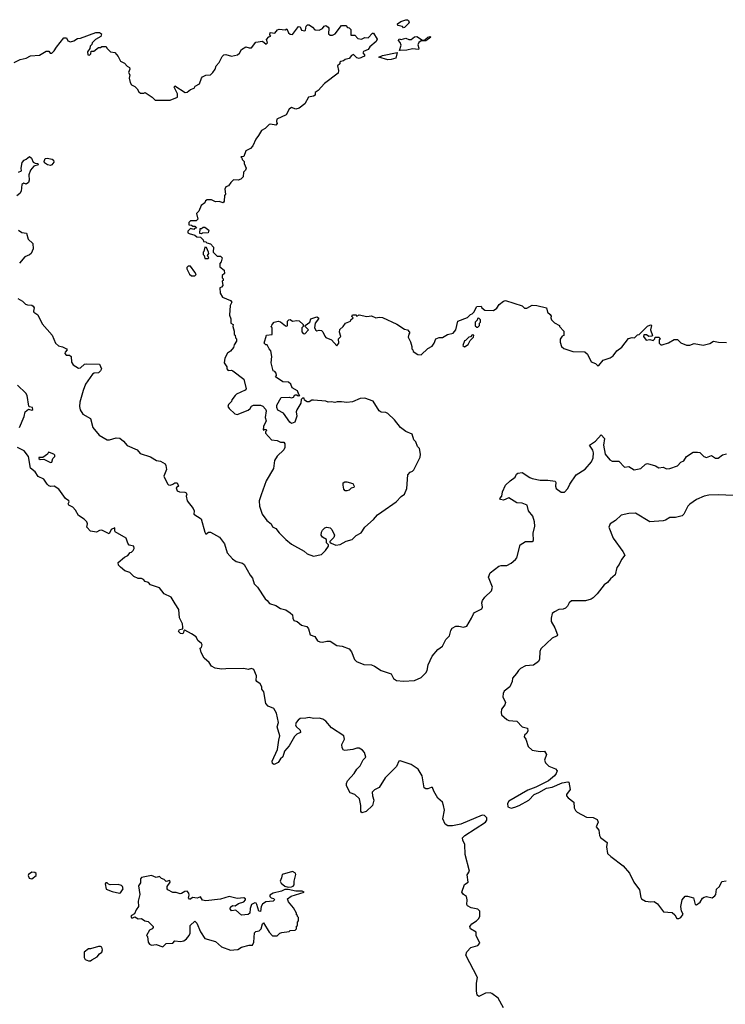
# Model space of a CAD drawing. Extents: x 2551545 to 2886624, y 315747 to 489036.
# Tile 41 of 119: x 2612946 to 2619305, y 358814 to 367692. Entities that reach past the tile are written whole.
import ezdxf

# ---------------------------------------------------------------- set-up
doc = ezdxf.new("R2010")
doc.units = 0

msp = doc.modelspace()

# ---------------------------------------------------------------- linework, layer by layer
at = {"layer": '0CON10XD'}
for points in [[(2616405, 367620), (2616395, 367630), (2616355, 367640), (2616350, 367655), (2616380, 367675), (2616425, 367692.5), (2616441.7, 367691.7), (2616450, 367685), (2616457, 367663), (2616415, 367622.5), (2616405, 367620)], [(2612895, 367307.5), (2612950, 367335), (2613004.1, 367345.9), (2613045, 367366), (2613125, 367373.3), (2613185, 367408.8), (2613208.8, 367408.8), (2613221.7, 367391.7), (2613235, 367390), (2613258.3, 367411.7), (2613277.5, 367445), (2613345, 367530), (2613368.3, 367528.3), (2613380.7, 367500.7), (2613405, 367493.8), (2613435, 367503.3), (2613466.2, 367523.8), (2613495, 367526.2), (2613633.6, 367576.4), (2613666.1, 367576.1), (2613682.5, 367565), (2613678.3, 367541.7), (2613630, 367515), (2613600, 367485), (2613595, 367470), (2613580, 367455), (2613577.5, 367432.5), (2613558.3, 367401.7), (2613560, 367375), (2613576.1, 367373.9), (2613587.5, 367385), (2613591.7, 367408.3), (2613615, 367407.5), (2613655, 367442.5), (2613675, 367442.5), (2613685, 367450), (2613725, 367450), (2613730, 367435), (2613763, 367403), (2613805, 367397.5), (2613835, 367360), (2613855, 367317.5), (2613890.7, 367300.7), (2613913.3, 367273.3), (2613935, 367260), (2613937.5, 367245), (2613927.5, 367215), (2613940, 367195), (2613932.5, 367165), (2613942.5, 367125), (2613953.6, 367103.6), (2613985, 367090), (2614005, 367070), (2614020.7, 367040.7), (2614035, 367030), (2614065, 367030), (2614077, 367037), (2614140, 366995), (2614168.3, 366968.3), (2614253.3, 366966.7), (2614303, 366967), (2614367.3, 366992.7), (2614367.5, 367025), (2614337.5, 367085), (2614343.3, 367096.7), (2614436.4, 367036.4), (2614455, 367038.8), (2614485, 367063.3), (2614517.5, 367075), (2614527, 367093), (2614566.7, 367115), (2614583.3, 367165), (2614595, 367177.5), (2614625, 367192.5), (2614665, 367196.7), (2614687.5, 367215), (2614707.5, 367245), (2614716.7, 367275), (2614744, 367305), (2614770.3, 367359.7), (2614785, 367376.7), (2614805, 367380), (2614855, 367362.5), (2614910, 367375), (2614928.3, 367391.7), (2614946.4, 367423.6), (2614985, 367447.5), (2615015, 367437.5), (2615035, 367440), (2615075, 367490), (2615135, 367497.5), (2615168.3, 367471.7), (2615180, 367485), (2615170, 367515), (2615191.7, 367538.3), (2615210, 367545), (2615200, 367555), (2615203, 367577), (2615245, 367570), (2615268.3, 367601.7), (2615285, 367607.5), (2615337.5, 367602.5), (2615355, 367610), (2615370, 367575), (2615385, 367562.5), (2615405, 367560), (2615458.3, 367631.7), (2615475, 367627.5), (2615487, 367597), (2615515, 367593.3), (2615521.7, 367598.3), (2615527.5, 367635), (2615540, 367645), (2615555, 367646.7), (2615585.9, 367625.9), (2615605, 367602.5), (2615645, 367597.5), (2615675, 367612.5), (2615690, 367635), (2615705, 367640), (2615726.4, 367626.4), (2615732.5, 367615), (2615730, 367565), (2615745, 367552.5), (2615765, 367552.5), (2615790, 367565), (2615845, 367640), (2615885, 367640), (2615901.7, 367621.7), (2615915, 367620), (2615930, 367605), (2615931.7, 367551.7), (2615965, 367552.5), (2615993.3, 367523.3), (2616025, 367517.5), (2616055, 367532.5), (2616085, 367530), (2616125, 367570), (2616135, 367570), (2616167, 367517), (2616160, 367495), (2616101.4, 367448.6), (2616085, 367423.3), (2616043.3, 367405), (2616037.5, 367395), (2616053.3, 367375), (2616052.5, 367365), (2616005, 367342), (2615985, 367348), (2615955, 367378.8), (2615935, 367368.8), (2615915, 367343.3), (2615880, 367335), (2615865, 367322.5), (2615840, 367315), (2615831.7, 367308.3), (2615830, 367295), (2615810, 367275), (2615820, 367235), (2615815, 367210), (2615693.6, 367116.4), (2615635, 367052.5), (2615610, 367035), (2615609.3, 367010.7), (2615595, 367002.5), (2615550, 366995), (2615515, 366932.5), (2615465.9, 366894.1), (2615435, 366886.7), (2615395, 366900), (2615375, 366886.7), (2615346.4, 366833.6), (2615262.5, 366795), (2615260, 366775), (2615267.5, 366755), (2615255, 366740), (2615205, 366750), (2615193, 366747), (2615159.3, 366710.7), (2615125, 366692.5), (2615098.3, 366648.3), (2615073.8, 366615), (2615046.4, 366553.6), (2615025, 366530), (2614985, 366510), (2614965, 366460), (2614940, 366455), (2614948.3, 366448.3), (2614951.7, 366431.7), (2614970, 366415), (2614970, 366395), (2614987.5, 366355), (2614982.5, 366335), (2614963, 366317), (2614960, 366275), (2614937.5, 366255), (2614915, 366246.7), (2614873, 366247), (2614847.5, 366225), (2614827.5, 366195), (2614803.3, 366185), (2614794, 366165), (2614801.7, 366118.3), (2614793, 366107), (2614787.5, 366055), (2614778.3, 366041.7), (2614745, 366052.5), (2614710.7, 366050.7), (2614675, 366067.5), (2614635, 366067.5), (2614621.7, 366058.3), (2614615, 366040), (2614581.7, 366018.3), (2614560, 365965), (2614540, 365945), (2614550, 365895), (2614535, 365880), (2614485, 365880), (2614470, 365865), (2614471.7, 365841.7), (2614495, 365840), (2614505, 365830), (2614525, 365830), (2614538.3, 365811.7), (2614521.7, 365808.3), (2614515, 365800), (2614485, 365810), (2614460, 365785), (2614461.7, 365771.7), (2614473, 365763), (2614525, 365750), (2614543, 365733), (2614575, 365730), (2614598.3, 365708.3), (2614601.7, 365691.7), (2614625, 365690), (2614631.7, 365681.7), (2614665, 365670), (2614691.7, 365641.7), (2614690, 365595), (2614725, 365560), (2614755, 365560), (2614770, 365545), (2614761.7, 365508.3), (2614750, 365495), (2614750, 365465), (2614787.5, 365435), (2614792.5, 365405), (2614770, 365385), (2614770, 365365), (2614780, 365355), (2614778.3, 365341.7), (2614770, 365335), (2614777.5, 365295), (2614765, 365280), (2614750, 365275), (2614752.5, 365225), (2614775, 365190), (2614845, 365160), (2614856.4, 365146.4), (2614842.5, 365115), (2614838.3, 365028.3), (2614850, 364995), (2614850, 364955), (2614870, 364945), (2614867.5, 364925), (2614880, 364885), (2614880, 364855), (2614888.3, 364848.3), (2614890, 364825), (2614900, 364815), (2614900, 364795), (2614878.3, 364761.7), (2614872.5, 364735), (2614846.4, 364703.6), (2614820, 364685), (2614795, 364640), (2614788.3, 364598.3), (2614811.7, 364561.7), (2614813, 364543), (2614825, 364530), (2614855, 364532.5), (2614867, 364527), (2614965, 364450), (2614987.5, 364365), (2614977, 364353), (2614900, 364315), (2614887, 364303), (2614857.5, 364265), (2614855, 364250), (2614828.3, 364221.7), (2614822.5, 364205), (2614832.5, 364185), (2614885, 364137.5), (2614905, 364133.3), (2615005, 364172.5), (2615023, 364187), (2615033.6, 364206.4), (2615053.6, 364216.4), (2615115, 364217.5), (2615137, 364207), (2615160.7, 364180.7), (2615166.7, 364165), (2615157.5, 364105), (2615167.5, 364075), (2615142.5, 364025), (2615140, 363995), (2615145, 363990), (2615155, 364000), (2615168.3, 363998.3), (2615170, 363985), (2615161.7, 363978.3), (2615160, 363965), (2615213.9, 363903.9), (2615265, 363896.7), (2615295, 363882.5), (2615325, 363882.5), (2615336.4, 363866.4), (2615336.2, 363835), (2615326.2, 363815), (2615265, 363756.7), (2615242.3, 363717.7), (2615233.9, 363646.1), (2615166, 363535), (2615121.7, 363408.3)], [(2616375, 367414), (2616370, 367415), (2616384.1, 367464.1), (2616376.2, 367486.2), (2616360, 367505), (2616365, 367520), (2616385, 367512.5), (2616425, 367526.2), (2616454.4, 367514.4), (2616475, 367514.3), (2616505, 367536.7), (2616525, 367540), (2616575, 367507.5), (2616593, 367507), (2616625, 367536.2), (2616645, 367540), (2616650, 367535), (2616605, 367502.5), (2616565, 367501.2), (2616542.8, 367487.2), (2616535.5, 367465), (2616543.3, 367435), (2616540, 367425), (2616485, 367430.8), (2616435, 367417.5), (2616375, 367414)], [(2616265, 367330), (2616183.3, 367355), (2616215, 367371.1), (2616346.4, 367396.4), (2616334.3, 367345.7), (2616295, 367334.5), (2616265, 367330)], [(2612935, 366317.5), (2612961.7, 366328.3), (2612958.8, 366355), (2612967.5, 366405), (2612985, 366426.7), (2613005, 366433.3), (2613035, 366457.5), (2613053.6, 366443.6), (2613068.9, 366408.9), (2613085, 366397.5), (2613110, 366395), (2613112.5, 366385), (2613075, 366372), (2613044.2, 366335), (2613028.8, 366295), (2613032.2, 366245), (2613025, 366224.2), (2613005, 366209.2), (2612982.7, 366217.3), (2612964.3, 366205.7), (2612960, 366145), (2612947.5, 366125), (2612920, 366105)], [(2613225, 366377.5), (2613196.4, 366383.6), (2613170.7, 366400.7), (2613167.5, 366415), (2613175, 366440), (2613195, 366443.3), (2613240, 366435), (2613250, 366425), (2613253, 366407), (2613235, 366382.5), (2613225, 366377.5)], [(2614585, 365760), (2614570, 365765), (2614571.7, 365808.3), (2614585, 365810), (2614598.3, 365821.7), (2614615, 365822.5), (2614650, 365795), (2614645, 365770), (2614595, 365767.5), (2614585, 365760)], [(2612935.4, 365795.4), (2612964.4, 365774.5), (2613007.5, 365767.5), (2613022.2, 365712.2), (2613066, 365675), (2613066.2, 365625), (2613048.1, 365585), (2613035, 365571.9), (2612991.2, 365555), (2612943.1, 365496.9)], [(2614645, 365540), (2614650, 365545), (2614640, 365565), (2614650, 365585), (2614647, 365597), (2614628.3, 365638.3), (2614615, 365640), (2614607, 365603), (2614600, 365595), (2614600, 365575), (2614610, 365565), (2614615, 365540), (2614645, 365540)], [(2614525, 365382.5), (2614536.7, 365395), (2614523.8, 365415), (2614485, 365470), (2614465, 365470), (2614453, 365457), (2614452.5, 365445), (2614475, 365397.5), (2614495, 365382.5), (2614525, 365382.5)], [(2612929.6, 365179.6), (2612972.5, 365155), (2612997.9, 365127.9), (2613015, 365120.8), (2613055, 365118), (2613068.8, 365108.8), (2613076.7, 365095), (2613070, 365065), (2613073.3, 365055), (2613110.5, 365030.4), (2613149.7, 364949.7), (2613237.3, 364847.3), (2613269.2, 364775), (2613295, 364751.8), (2613332.7, 364742.7), (2613369.2, 364725), (2613374, 364715), (2613356, 364695), (2613353.5, 364683.5), (2613365, 364668.6), (2613395, 364666.2), (2613408.5, 364655), (2613412.2, 364605), (2613429.2, 364579.2), (2613475, 364548.9), (2613495, 364552.9), (2613530.8, 364585), (2613545, 364590), (2613665, 364587.5), (2613684, 364545), (2613675, 364526.2), (2613655, 364509.4), (2613615.8, 364504.2), (2613603.3, 364496.7), (2613540.5, 364405), (2613518.8, 364348.8), (2613486.8, 364243.2), (2613485.6, 364205), (2613491.9, 364175), (2613515, 364135.8), (2613584, 364095), (2613604.2, 364015), (2613661.2, 363945), (2613735, 363904), (2613755, 363903.8), (2613815, 363922.5), (2613849.5, 363919.6), (2613883, 363893), (2613913.9, 363853.9), (2614003.6, 363813.6), (2614031.7, 363781.7), (2614125, 363750), (2614178.3, 363718.3), (2614215, 363710), (2614256.4, 363686.4), (2614263.8, 363673.8), (2614268.8, 363635), (2614246, 363575), (2614277.3, 363507.3), (2614288.3, 363498.3), (2614305, 363495.7), (2614327.3, 363502.7), (2614345, 363516.7), (2614365, 363516.7), (2614377.5, 363485), (2614355, 363470), (2614365, 363443.8), (2614385, 363433.8), (2614433, 363433), (2614446.7, 363425), (2614452.5, 363415), (2614447.5, 363395), (2614456.2, 363355), (2614510, 363285), (2614517.5, 363265), (2614516.2, 363235), (2614581.8, 363191.8), (2614615, 363072.5), (2614625, 363054), (2614648.9, 363071.1), (2614665, 363072.2), (2614745.8, 363025), (2614792.9, 362965), (2614815.8, 362885.8), (2614865, 362831.2), (2614895.8, 362805.8), (2614955, 362792), (2614970.3, 362780.3), (2615022.4, 362682.4), (2615044.2, 362655), (2615060.6, 362605), (2615089.2, 362575), (2615158.7, 362468.7), (2615177.5, 362455), (2615197.9, 362427.9), (2615255, 362410.8), (2615295, 362384.2), (2615345, 362371.4), (2615382.9, 362345), (2615404.2, 362325), (2615406.2, 362295), (2615416.1, 362276.1), (2615446.7, 362265), (2615485, 362232.5), (2615535, 362219.2), (2615550.2, 362200.2), (2615562.9, 362145), (2615605, 362129.2), (2615630.3, 362090.3), (2615651.2, 362081.2), (2615675, 362078.2), (2615715, 362088.5), (2615745, 362087.5), (2615805, 362048.6), (2615852.5, 362042.5), (2615915, 362018.8), (2615935, 361993.3), (2615964.4, 361924.4), (2615980, 361905), (2616048.3, 361878.3), (2616115, 361874), (2616145, 361862), (2616204.4, 361824.4), (2616293.6, 361793.6), (2616315, 361752.5), (2616342.3, 361732.3), (2616405, 361728), (2616505, 361734.2), (2616565, 361760), (2616607.3, 361802.7), (2616618, 361825), (2616625.8, 361875), (2616664, 361954), (2616715, 362013.3), (2616755, 362043.8), (2616786, 362104), (2616820.5, 362135), (2616831.5, 362185), (2616842.5, 362205), (2616875, 362224), (2616905, 362223.8), (2616945, 362213.8), (2616975, 362223.8), (2617016.7, 362295), (2617034.3, 362335), (2617045, 362346), (2617110.8, 362379.2), (2617115.8, 362395), (2617110.5, 362435), (2617116.2, 362453.8), (2617138.6, 362485), (2617199.2, 362540.8), (2617205.5, 362575), (2617170.8, 362665), (2617186, 362705), (2617265, 362765.5), (2617285, 362771.1), (2617335, 362770), (2617375, 362790.5), (2617415, 362824.5), (2617425, 362840), (2617455, 362956.2), (2617505, 362985.8), (2617565, 362986.7), (2617576.2, 362995), (2617573.6, 363063.6), (2617588.1, 363125), (2617585.8, 363165.8), (2617571.2, 363215), (2617532.7, 363262.7), (2617520, 363315), (2617475, 363333.3), (2617425, 363336.2), (2617355, 363381.2), (2617305, 363361.2), (2617280, 363365), (2617272.5, 363375), (2617292.5, 363395), (2617296, 363435), (2617323.8, 363495), (2617365.3, 363534.7), (2617411.4, 363568.6), (2617424.2, 363595), (2617435, 363604), (2617475, 363608.1), (2617543.1, 363563.1), (2617565, 363555.5), (2617635, 363538.9), (2617705, 363540.6), (2617771.4, 363531.4), (2617779.1, 363519.1), (2617773.5, 363485), (2617780, 363465), (2617825, 363430.8), (2617855, 363432), (2617885.4, 363464.6), (2617903.1, 363505), (2617961.8, 363588.2), (2618041.9, 363638.1), (2618098.1, 363705), (2618115, 363742.5), (2618117.9, 363787.9), (2618111.3, 363811.3), (2618081.2, 363855), (2618135, 363891.4), (2618185, 363950), (2618216, 363915), (2618206.9, 363855), (2618223.1, 363775), (2618265, 363724.2), (2618285, 363711.4), (2618345, 363710), (2618395, 363657.5), (2618435, 363664), (2618484.4, 363634.5)], [(2615121.7, 363408.3), (2615104, 363355), (2615108, 363305), (2615132.3, 363232.3), (2615173.8, 363175), (2615211.2, 363145), (2615225, 363120), (2615255, 363103.3), (2615285, 363063.8), (2615344.5, 363004.5), (2615394.4, 362964.4), (2615511.2, 362901.2), (2615536.4, 362876.4), (2615595, 362856.2), (2615665, 362871.2), (2615702.5, 362905), (2615730, 362945), (2615728.3, 362958.3), (2615710, 362975), (2615710, 363005), (2615675, 363027.5), (2615663.3, 363045), (2615665, 363070), (2615675, 363090), (2615695, 363110), (2615715, 363117.5), (2615745, 363110), (2615760, 363095), (2615782.5, 363045), (2615778.3, 363021.7), (2615741.7, 362988.3), (2615741.7, 362981.7), (2615751.7, 362971.7), (2615793.6, 362953.6), (2615835, 362958.8), (2615889.7, 362990.3), (2615943.3, 363005), (2615979.7, 363040.3), (2616023.3, 363065), (2616056.7, 363115), (2616135, 363186), (2616172, 363228), (2616208.8, 363255), (2616340, 363345), (2616385, 363393.3), (2616415, 363413.3), (2616433.8, 363465), (2616443, 363587), (2616465, 363612.5), (2616485, 363620), (2616497.3, 363632.7), (2616555, 363747.5), (2616559.2, 363775), (2616550, 363825), (2616531.2, 363845), (2616516.2, 363885), (2616498.8, 363905), (2616483.9, 363953.9), (2616425, 363978.8), (2616376.7, 364015), (2616323.9, 364083.9), (2616265, 364140), (2616245, 364150), (2616205, 364153.3), (2616186.1, 364166.1), (2616133, 364253), (2616055, 364280), (2616015, 364276.7), (2615945, 364246.7), (2615895, 364240), (2615845, 364247.5), (2615807, 364247), (2615785, 364240), (2615755, 364247.5), (2615725, 364243.3), (2615705, 364252.5), (2615595, 364262.5), (2615578.3, 364261.7), (2615555, 364247.5), (2615537, 364247), (2615511.7, 364261.7), (2615508.3, 364278.3), (2615495, 364280), (2615481.7, 364268.3), (2615480, 364235), (2615442.5, 364175), (2615437.5, 364155), (2615443, 364117), (2615427, 364063), (2615395, 364052.5), (2615381.7, 364061.7), (2615323, 364143), (2615272, 364172), (2615262.5, 364195), (2615262.5, 364215), (2615303, 364287), (2615375, 364287.5), (2615395, 364282.5), (2615415, 364290), (2615425, 364310), (2615445, 364310), (2615455, 364300), (2615470, 364305), (2615461.7, 364311.7), (2615450, 364345), (2615401.7, 364371.7), (2615390, 364405), (2615370, 364425), (2615318.3, 364428.3), (2615251.7, 364471.7), (2615260, 364485), (2615257.5, 364505), (2615245, 364520), (2615230, 364525), (2615213, 364597), (2615217.5, 364655), (2615210, 364705), (2615193, 364723), (2615175, 364760), (2615165, 364760), (2615150, 364775), (2615171.7, 364848.3), (2615220, 364855), (2615220, 364915), (2615210, 364925), (2615218.3, 364931.7), (2615220, 364945), (2615240, 364965), (2615275, 364972.5), (2615297, 364967), (2615341.7, 364931.7), (2615355, 364930), (2615360, 364935), (2615360, 364975), (2615373, 364987), (2615385, 364987.5), (2615405, 364972.5), (2615445, 364980), (2615465, 364977.5), (2615500, 364945), (2615500, 364925), (2615490, 364915), (2615488.3, 364878.3), (2615501.7, 364861.7), (2615515, 364860), (2615550, 364895), (2615520, 364925), (2615520, 364935), (2615560, 364965), (2615570, 364995), (2615625, 365012.5), (2615640, 365005), (2615640, 364995), (2615610, 364955), (2615602.5, 364915), (2615613.6, 364893.6), (2615625, 364887.5), (2615645, 364893.3), (2615665, 364890), (2615677.5, 364877.5), (2615695, 364837.5), (2615705, 364827.5), (2615756.4, 364806.4), (2615805, 364750), (2615822.5, 364775), (2615820, 364815), (2615840, 364835), (2615826.7, 364875), (2615832.3, 364897.7), (2615862.5, 364925), (2615883.6, 364956.4), (2615926.4, 364973.6), (2615930, 364985), (2615950, 365005), (2615940, 365015), (2615945, 365030), (2615975, 365030), (2615985, 365020), (2616005, 365030), (2616075, 365017.5), (2616115, 365022.5), (2616155, 365002.5), (2616185, 365010), (2616215, 365007.5), (2616345, 364946.2), (2616413, 364903), (2616440, 364895), (2616457.5, 364875), (2616460, 364865), (2616453, 364857), (2616448.3, 364828.3), (2616467, 364787), (2616480, 364745), (2616480, 364725), (2616490, 364715), (2616491.7, 364701.7), (2616533, 364673), (2616565, 364670), (2616623.6, 364726.4), (2616663, 364747), (2616682.5, 364775), (2616697.5, 364815), (2616725, 364826.7), (2616755, 364827.5), (2616800, 364855), (2616853, 364867), (2616877.5, 364895), (2616893.3, 364975), (2616981.7, 365008.3), (2617010, 365035), (2617025, 365040), (2617040, 365055), (2617065, 365107.5), (2617105, 365110), (2617110, 365095), (2617138.3, 365071.7), (2617215, 365070), (2617245, 365090), (2617267.5, 365125), (2617305, 365154), (2617325, 365160.8), (2617475, 365112.5), (2617495, 365092.5), (2617515, 365092.5), (2617565, 365117.5), (2617605, 365115.8), (2617693, 365093), (2617702.5, 365055), (2617727.5, 365035), (2617735, 365020), (2617732.5, 365005), (2617740, 364985), (2617765, 364960), (2617810, 364935), (2617810, 364925), (2617850, 364885), (2617850, 364845), (2617835, 364840), (2617817, 364813), (2617817.5, 364785), (2617830, 364745), (2617848.3, 364728.3), (2617931.7, 364701.7), (2618038.3, 364698.3), (2618062.5, 364675), (2618097, 364607), (2618135, 364592.5), (2618155, 364572.5), (2618166.4, 364573.6), (2618205, 364622.5), (2618267.7, 364642.3), (2618295, 364660), (2618326.2, 364705), (2618371.2, 364738.8), (2618433.6, 364816.4), (2618465, 364827.5), (2618487, 364823), (2618515, 364850), (2618530, 364855), (2618605, 364927.5), (2618625, 364937.5), (2618635, 364940), (2618640, 364935), (2618630, 364895), (2618650, 364845), (2618641.7, 364838.3), (2618617, 364837), (2618595, 364850), (2618570, 364850), (2618567.5, 364835), (2618593, 364803), (2618625, 364807.5), (2618655, 364800), (2618670, 364815), (2618671.7, 364828.3), (2618705, 364830), (2618720, 364815), (2618710, 364805), (2618710, 364775), (2618725, 364760), (2618735, 364760), (2618791.7, 364778.3), (2618845, 364810), (2618875, 364810), (2618905, 364780), (2618955, 364757.5), (2618985, 364757.5), (2619025, 364772.5), (2619105, 364757.5), (2619165, 364773.8), (2619197, 364793), (2619245, 364783.3), (2619315, 364782)], [(2617075, 364920), (2617090, 364935), (2617090, 364955), (2617100, 364965), (2617100, 364985), (2617085, 365000), (2617071.7, 364998.3), (2617068.3, 364981.7), (2617050, 364965), (2617051.7, 364931.7), (2617065, 364920), (2617075, 364920)], [(2616955, 364742.5), (2616987.5, 364765), (2617005, 364800), (2617035, 364830), (2617038.3, 364848.3), (2617025, 364850), (2617008.3, 364831.7), (2616995, 364830), (2616965, 364800), (2616953.6, 364796.4), (2616940, 364755), (2616955, 364742.5)], [(2612944.2, 364015), (2612987.5, 364115), (2612996.7, 364155), (2613025, 364180), (2613055, 364172.5), (2613065, 364177.5), (2613062.5, 364195), (2613035, 364200), (2613028, 364208), (2613012.9, 364305), (2613001.4, 364325), (2612925, 364395.6)], [(2614348.6, 362425), (2614310, 362485), (2614247.5, 362515), (2614205, 362570), (2614126.4, 362596.4), (2614106.2, 362616.2), (2614076.4, 362626.4), (2614063, 362643), (2614045, 362652.5), (2614015, 362653.3), (2613975, 362672.5), (2613937.3, 362707.3), (2613893.9, 362723.9), (2613855, 362756.7), (2613836.7, 362775), (2613833.8, 362796.2), (2613890, 362845), (2613919.5, 362860.4), (2613941.2, 362888.8), (2613955, 362891.2), (2613970, 362905), (2613977.5, 362925), (2613973.8, 362945), (2613933.2, 362953.2), (2613920.9, 362970.9), (2613905, 363016.2), (2613807.5, 363075), (2613802.5, 363085), (2613805, 363110), (2613771.2, 363095), (2613753, 363057), (2613685, 363088), (2613665, 363086.2), (2613638, 363072), (2613585, 363078.8), (2613550, 363115), (2613555.8, 363145), (2613550.8, 363165), (2613527.9, 363187.9), (2613475, 363222.2), (2613448.9, 363268.9), (2613425, 363296.2), (2613387.5, 363315), (2613383.9, 363326.1), (2613392.5, 363345), (2613387.5, 363355), (2613358.8, 363375), (2613299.5, 363459.6), (2613257.5, 363485), (2613227.5, 363482.5), (2613208.9, 363488.9), (2613193.1, 363503.1), (2613165, 363550), (2613114.1, 363574.1), (2613085, 363616.7), (2613045, 363647.5), (2613024.2, 363755), (2612985, 363803.3), (2612925.8, 363835.8)], [(2613225, 363698.8), (2613235, 363702.5), (2613245.7, 363734.3), (2613262.5, 363755), (2613262.5, 363765), (2613253.3, 363775), (2613215, 363790), (2613205, 363792.5), (2613196.7, 363773.3), (2613155, 363746), (2613120, 363745), (2613120, 363735), (2613130, 363725), (2613165, 363729.2), (2613225, 363698.8)], [(2618484.4, 363634.5), (2618545, 363644.3), (2618585, 363684.2), (2618605, 363690.8), (2618675, 363670.8), (2618705, 363652), (2618745, 363656), (2618775, 363642.9), (2618805, 363644.2), (2618875, 363670.8), (2618905, 363702.5), (2618931.2, 363715), (2618955, 363754.3), (2619015, 363791.4), (2619055, 363794), (2619075, 363788.8), (2619110, 363755), (2619135, 363744.3), (2619181.7, 363761.7), (2619215, 363739.2), (2619241.7, 363738.3), (2619280.5, 363769.6), (2619315, 363776.2)], [(2615895, 363443.3), (2615880, 363445), (2615868.3, 363458.3), (2615860, 363495), (2615862.5, 363515), (2615875, 363526.2), (2615893.6, 363526.4), (2615949.3, 363509.3), (2615960, 363485), (2615956.4, 363473.6), (2615933, 363467), (2615915, 363450), (2615895, 363443.3)], [(2619445, 363399.5), (2619245, 363408.2), (2619155, 363404.3), (2619115, 363395.7), (2619045, 363365.8), (2618985, 363324.3), (2618967.8, 363305), (2618932.5, 363235), (2618915, 363218.8), (2618855, 363202.9), (2618805, 363204.5), (2618765, 363178.6), (2618745, 363172.9), (2618625, 363165.5), (2618495, 363241.1), (2618435, 363239.5), (2618365, 363223.9), (2618313.9, 363176.1), (2618267.1, 363145), (2618255.9, 363115), (2618295, 363018), (2618382.5, 362897.5), (2618399.4, 362865), (2618368.6, 362825), (2618349.3, 362780.7), (2618328.3, 362751.7), (2618311.5, 362685), (2618269.5, 362650.4), (2618243.2, 362616.8), (2618213.1, 362595), (2618150.9, 362515), (2618115, 362479.1), (2618095, 362467.1), (2618045, 362452.2), (2617919.1, 362450.9), (2617898, 362435), (2617884.2, 362405), (2617863.8, 362385), (2617845, 362377.1), (2617805, 362374.2), (2617765, 362354), (2617745, 362336.7), (2617734.2, 362295), (2617734.2, 362265), (2617767.9, 362207.9), (2617793.8, 362145), (2617790, 362135), (2617745, 362116), (2617641.1, 362018.9), (2617633.1, 361995), (2617631.4, 361925), (2617620, 361905), (2617576.9, 361873.1), (2617505, 361865.6), (2617458.3, 361841.7), (2617440, 361825), (2617424.3, 361795.7), (2617386.7, 361755), (2617383.8, 361725), (2617364.4, 361675.6), (2617313.4, 361636.6), (2617302, 361615), (2617298.8, 361585), (2617324.2, 361535), (2617317.5, 361515), (2617287.5, 361475), (2617283.8, 361445), (2617288.9, 361425), (2617335, 361382.5), (2617355, 361374), (2617425, 361366.2), (2617475, 361316.7), (2617522.5, 361305), (2617525, 361280), (2617515, 361260), (2617495, 361240), (2617492.5, 361225), (2617506.7, 361205), (2617529.3, 361139.3), (2617565, 361106.7), (2617635, 361094.4), (2617676.7, 361095), (2617693.8, 361065), (2617676.7, 361015), (2617685, 360990), (2617715, 360960), (2617775, 360936.7), (2617788.8, 360918.8), (2617782, 360895), (2617766, 360875), (2617710.9, 360829.1), (2617597.9, 360772.1), (2617524, 360745), (2617354.4, 360645), (2617343.2, 360625), (2617345, 360594.5), (2617375, 360581.3), (2617409.4, 360590.6), (2617447.1, 360605), (2617535, 360654.6), (2617583.4, 360706.6), (2617625, 360722.9), (2617695, 360764.2), (2617745, 360771.2), (2617835, 360811.9), (2617885, 360821.2), (2617895, 360817.5), (2617908.3, 360751.7), (2617872.5, 360705), (2617872.5, 360695), (2617887.5, 360675), (2617938.8, 360635), (2617943.3, 360585), (2617955, 360560), (2617970, 360545), (2618055, 360502.5), (2618115, 360496.7), (2618150.7, 360480.7), (2618160, 360455), (2618142.5, 360415), (2618163.9, 360383.9), (2618170, 360335), (2618179.3, 360319.3), (2618241.7, 360271.7), (2618233.8, 360235), (2618243.3, 360175), (2618273.3, 360145), (2618385, 360063.8), (2618442, 359995), (2618480, 359915), (2618531.2, 359845), (2618543.3, 359776.7), (2618550, 359765), (2618585, 359744.3), (2618633.8, 359736.2), (2618665, 359740), (2618695, 359720), (2618747.3, 359647.3), (2618825, 359640.6), (2618850.2, 359620.2), (2618868.8, 359588.8), (2618885, 359586.2), (2618905, 359596.7), (2618924, 359625), (2618910.8, 359655), (2618904.3, 359695.7), (2618916.2, 359755), (2618942.3, 359787.7), (2618965, 359790), (2619017.5, 359775), (2619033.3, 359715), (2619045, 359710), (2619078.8, 359735), (2619100.5, 359769.5), (2619115, 359780.8), (2619135, 359785.8), (2619185, 359774.2), (2619209.7, 359790.3), (2619220, 359805), (2619226.9, 359853.1), (2619253.3, 359875), (2619275, 359922.5), (2619311.7, 359928.3)], [(2617305, 358782.5), (2617258.5, 358868.5), (2617202.3, 358912.3), (2617185, 358918), (2617145, 358914.2), (2617085, 358883.8), (2617068.5, 358895), (2617062.1, 358935), (2617062.5, 359005), (2617071.2, 359055), (2616965.9, 359255.9), (2616975, 359286.7), (2617011.2, 359325), (2617075, 359344.2), (2617092, 359365), (2617060.8, 359435), (2617061.2, 359465), (2617008.8, 359495), (2617003.8, 359515), (2617019.2, 359540.8), (2617062.5, 359565), (2617083.6, 359586.4), (2617093, 359607), (2617092.5, 359655), (2617075, 359672.5), (2617015, 359684.2), (2616982.3, 359702.3), (2616976.2, 359715), (2616978, 359755), (2616971.2, 359785), (2616945, 359804.2), (2616931.4, 359825), (2616955, 359893.3), (2616986.2, 359913.8), (2616979.3, 359980.7), (2616998.8, 360015), (2616962, 360165), (2616956.2, 360255), (2616938.8, 360295), (2616937.5, 360315), (2616957.1, 360335), (2617145, 360454.7), (2617155.2, 360475), (2617156.4, 360495), (2617134.2, 360515), (2617115, 360520), (2616922.7, 360437.3), (2616845, 360422.5), (2616805, 360423.3), (2616779.3, 360439.3), (2616760.8, 360485), (2616775.4, 360565), (2616764.4, 360605.6), (2616757.5, 360635), (2616714, 360674), (2616677.1, 360735), (2616665, 360767.5), (2616655, 360770), (2616625, 360756.7), (2616605, 360756.7), (2616590, 360765), (2616573.9, 360873.9), (2616537.5, 360935), (2616472.5, 360975), (2616375, 361010), (2616364.2, 361005), (2616343, 360957), (2616240.8, 360855), (2616185, 360769.2), (2616143.4, 360746.6), (2616123.4, 360726.6), (2616124.2, 360695), (2616138, 360655), (2616125.8, 360605), (2616068.1, 360551.9), (2616030.3, 360540.3), (2616020, 360555), (2616020.5, 360605), (2616007, 360667), (2615967.5, 360705), (2615925, 360721.2), (2615890.8, 360785), (2615890.6, 360805), (2615899.8, 360830.2), (2615959.4, 360895), (2615984.6, 360935.4), (2616015.8, 360965), (2616040.6, 361019.4), (2616065, 361042.5), (2616054.4, 361084.4), (2616035, 361106.2), (2616005, 361122), (2615983.9, 361123.9), (2615948.8, 361111.2), (2615875, 361102.2), (2615865, 361105.7), (2615852.2, 361125), (2615849.4, 361155), (2615872, 361205), (2615865.7, 361235), (2615756.2, 361306.2), (2615705, 361368), (2615677.5, 361385), (2615645, 361392.5), (2615595, 361391.4), (2615555, 361401.2), (2615525, 361392.5), (2615475, 361390.8), (2615455, 361375.8), (2615438.1, 361355), (2615432.6, 361332.6), (2615438.3, 361318.3), (2615473.3, 361285), (2615477.5, 361265), (2615445, 361250), (2615421.1, 361228.9), (2615375.3, 361144.7), (2615331.5, 361095), (2615317.5, 361045), (2615295, 361028), (2615275, 360995.5), (2615245, 360978.1), (2615235, 360975.8), (2615225, 360983.8), (2615222.5, 361005), (2615268.2, 361111.8), (2615280.6, 361195), (2615290.8, 361235), (2615267.5, 361315), (2615278.8, 361355), (2615260.3, 361440.3), (2615235, 361480), (2615185, 361502), (2615164, 361525), (2615145, 361630), (2615127.5, 361655), (2615127.5, 361675), (2615113.6, 361703.6), (2615083.6, 361723.6), (2615077.5, 361735), (2615078.8, 361775), (2615055, 361833.8), (2615035, 361842), (2615005, 361833.8), (2614965, 361842.5), (2614805, 361840), (2614765, 361834.3), (2614707.5, 361845), (2614675, 361862.5), (2614654.6, 361894.6), (2614608, 361935), (2614581.2, 361985), (2614572.5, 362025), (2614585, 362030), (2614590, 362055), (2614585, 362067.5), (2614552.5, 362095), (2614535, 362126.7), (2614495.6, 362155.6), (2614435, 362186.7), (2614425, 362180), (2614423.8, 362165), (2614415, 362154.3), (2614395, 362157.5), (2614378, 362175), (2614385, 362193.8), (2614415, 362200), (2614416.4, 362213.6), (2614412.5, 362245), (2614387.3, 362297.3), (2614381.4, 362375), (2614348.6, 362425)], [(2613055, 359943.8), (2613093.3, 359975), (2613093.3, 359993.3), (2613083.6, 360003.6), (2613055, 360006.2), (2613026.7, 359985), (2613022.5, 359975), (2613031.7, 359951.7), (2613055, 359943.8)], [(2614845, 359302.9), (2614875, 359304.2), (2614912.3, 359307.7), (2614945, 359330), (2615015, 359346.2), (2615045, 359346.7), (2615056.2, 359373.8), (2615061.9, 359458.1), (2615075, 359470), (2615105, 359476.7), (2615123.3, 359495), (2615135, 359540), (2615143, 359547), (2615195, 359463.3), (2615225, 359430), (2615265, 359430), (2615290, 359455), (2615308.3, 359461.7), (2615375, 359470), (2615385, 359480), (2615428.3, 359481.7), (2615440, 359495), (2615441.7, 359518.3), (2615450, 359525), (2615450, 359555), (2615460, 359565), (2615460, 359595), (2615450, 359605), (2615450, 359615), (2615441.7, 359621.7), (2615440, 359635), (2615412.5, 359685), (2615367.3, 359737.3), (2615358.8, 359765), (2615391.1, 359788.9), (2615510, 359825), (2615493, 359833), (2615435, 359833.8), (2615365, 359847.5), (2615335, 359847.5), (2615305, 359833.3), (2615230, 359815), (2615201.7, 359798.3), (2615200, 359785), (2615213, 359773), (2615235, 359767.5), (2615242.5, 359755), (2615230, 359745), (2615163, 359737), (2615134.1, 359715.9), (2615121.2, 359695), (2615115, 359650), (2615102.5, 359655), (2615083.3, 359713.3), (2615076.4, 359726.4), (2615065, 359730), (2615036.4, 359713.6), (2615021.7, 359678.3), (2615020, 359635), (2615005.8, 359624.2), (2614945, 359616), (2614895, 359663.3), (2614855, 359656.7), (2614842.5, 359675), (2614845, 359690), (2614865, 359703.3), (2614887, 359703), (2614918.3, 359721.7), (2614965, 359737.5), (2614980, 359755), (2614980, 359765), (2614965, 359772.5), (2614905, 359768.8), (2614835, 359786.2), (2614755, 359760.6), (2614625, 359747.5), (2614593.9, 359753.9), (2614575, 359782.5), (2614545, 359770), (2614503.6, 359776.4), (2614485, 359762.5), (2614475, 359762.5), (2614467.5, 359775), (2614473.6, 359796.4), (2614471.2, 359815), (2614455, 359833.8), (2614435, 359832), (2614405, 359813.3), (2614391.2, 359811.2), (2614355, 359823.3), (2614325, 359823.3), (2614282.5, 359845), (2614274, 359854), (2614274.1, 359875.9), (2614302.5, 359915), (2614300, 359930), (2614265, 359922.5), (2614248.3, 359938.3), (2614225, 359946.7), (2614205, 359966.7), (2614175, 359956.7), (2614134.1, 359974.1), (2614045, 359957.5), (2614034.4, 359945.6), (2614035, 359910), (2614017, 359883), (2614029.2, 359805), (2614012.5, 359745), (2614016.7, 359695), (2613994.4, 359665), (2613980.5, 359629.6), (2613953.3, 359615), (2613948.8, 359605), (2613954.4, 359594.4), (2613965, 359592), (2613985, 359603.3), (2614015, 359584), (2614045, 359586.2), (2614075, 359567.5), (2614105, 359560), (2614150, 359515), (2614150, 359505), (2614140, 359495), (2614115, 359482.5), (2614090, 359435), (2614096.7, 359425), (2614103.9, 359373.9), (2614115.8, 359355.8), (2614135, 359348), (2614175, 359353.8), (2614235, 359333.3), (2614265, 359361.2), (2614325, 359366.2), (2614345, 359386.7), (2614395, 359380.5), (2614424, 359386), (2614450, 359405), (2614474.2, 359435), (2614481.4, 359455), (2614483.3, 359525), (2614525, 359562.5), (2614541.2, 359545), (2614575, 359466.2), (2614615, 359405.7), (2614709.5, 359379.6), (2614765, 359333.1), (2614845, 359302.9)], [(2615365, 359870), (2615395, 359873.3), (2615410.8, 359879.2), (2615418.3, 359891.7), (2615420, 359925), (2615435.7, 359984.3), (2615432.5, 359995), (2615405, 360012.5), (2615310, 359985), (2615306.7, 359955), (2615293.3, 359925), (2615302.5, 359905), (2615335, 359877.5), (2615365, 359870)], [(2613845, 359816.2), (2613855, 359820), (2613878.8, 359855), (2613873.8, 359875), (2613863.3, 359885), (2613835, 359894), (2613760.7, 359890.7), (2613746.4, 359896.4), (2613735, 359910), (2613721.7, 359908.3), (2613715, 359900), (2613725, 359852.5), (2613780.7, 359830.7), (2613845, 359816.2)], [(2613565, 359206.2), (2613585, 359206.7), (2613595, 359213.8), (2613645, 359241.2), (2613665, 359270), (2613685.8, 359284.2), (2613693.8, 359305), (2613685, 359330), (2613675, 359336.2), (2613655, 359336), (2613585.5, 359314.5), (2613565, 359314), (2613526.7, 359285), (2613526.2, 359235), (2613535, 359216.7), (2613565, 359206.2)]]:
    msp.add_lwpolyline(points, dxfattribs=at)

doc.saveas('drawing.dxf')
